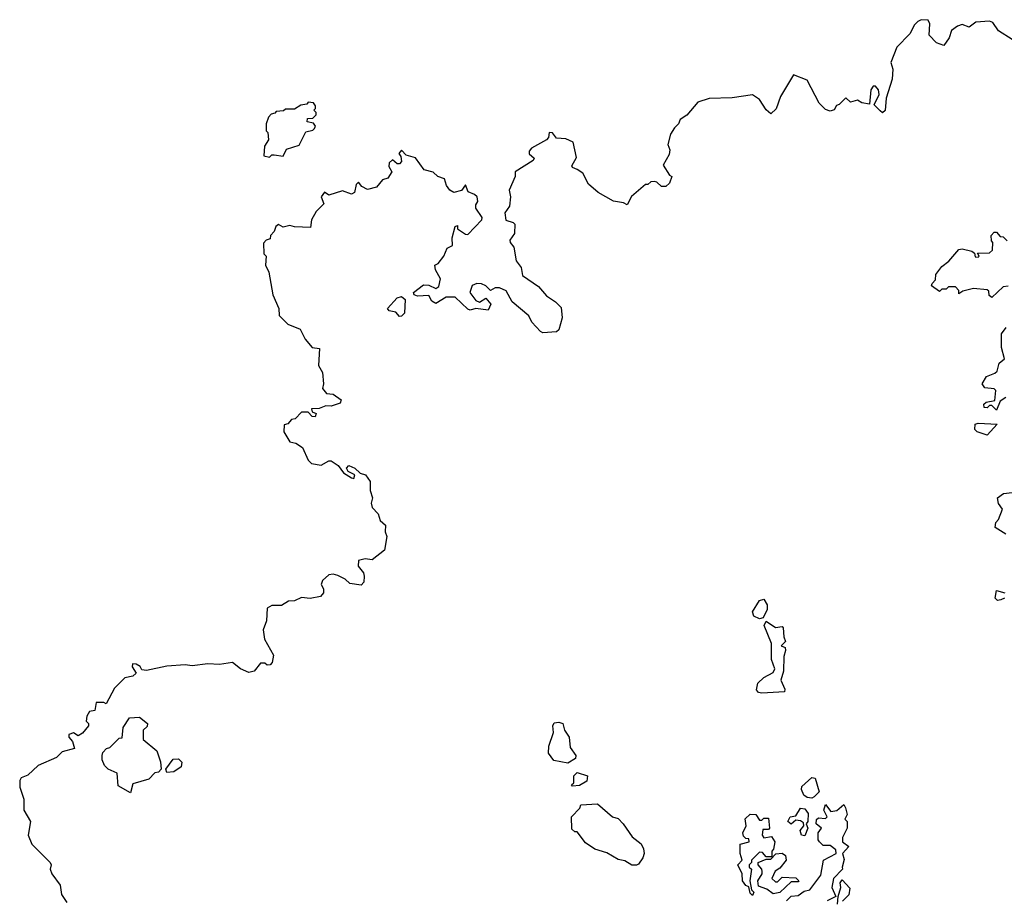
# Model space of a CAD drawing. Extents: x 2106670 to 2323771, y 35271 to 224896.
# Tile 151 of 256: x 2190119 to 2194440, y 153929 to 157792. Entities that reach past the tile are written whole.
import ezdxf

# ---------------------------------------------------------------- set-up
doc = ezdxf.new("R2010")
doc.units = 0

msp = doc.modelspace()

# ---------------------------------------------------------------- linework, layer by layer
at = {"layer": '0CON20XD'}
for points in [[(2194475, 157706), (2194415, 157743.3), (2194389.5, 157779.5), (2194375, 157786.7), (2194315, 157781.2), (2194285, 157760), (2194255, 157772), (2194235, 157764.3), (2194208, 157745), (2194197.7, 157712.3), (2194175, 157680), (2194141.7, 157691.7), (2194110, 157725), (2194112.5, 157775), (2194105, 157790), (2194075, 157792.5), (2194060, 157785), (2194045, 157770), (2194025, 157730), (2193968.3, 157671.7), (2193942.5, 157605), (2193950, 157575), (2193947.7, 157532.3), (2193921.4, 157448.6), (2193916.5, 157393.5), (2193905, 157384.2), (2193895, 157393.3), (2193868.3, 157418.3), (2193891.2, 157465), (2193888, 157485), (2193875, 157501.2), (2193865, 157501.2), (2193854, 157485), (2193848.3, 157421.7), (2193815, 157427.5), (2193795, 157440), (2193765, 157430), (2193745, 157450), (2193715, 157420), (2193703.6, 157416.4), (2193693, 157397), (2193675, 157391.2), (2193655, 157398.8), (2193626.9, 157426.9), (2193575, 157527.5), (2193515, 157550), (2193457.5, 157455), (2193438.3, 157401.7), (2193415, 157380), (2193395, 157397.5), (2193365, 157442.5), (2193335, 157462.5), (2193245, 157450), (2193143.9, 157446.1), (2193095, 157430), (2193046.4, 157373.6), (2193017.5, 157355), (2193010, 157335), (2192991.7, 157318.3), (2192975, 157290), (2192963.8, 157245), (2192971.7, 157221.7), (2192969.3, 157200.7), (2192942.5, 157155), (2192970, 157110), (2192980, 157105), (2192970, 157075), (2192955, 157060), (2192935, 157060), (2192915, 157080), (2192905, 157082.5), (2192888.3, 157081.7), (2192875, 157070), (2192865, 157070), (2192803.6, 157016.4), (2192785, 156980), (2192769.3, 156989.3), (2192725, 156996.7), (2192657.5, 157035), (2192615, 157071.4), (2192589.5, 157119.5), (2192565.6, 157135.6), (2192544.2, 157144.2), (2192542, 157152), (2192562.3, 157187.7), (2192548, 157255), (2192515, 157270), (2192475, 157272.5), (2192456.4, 157296.4), (2192443, 157297), (2192440, 157275), (2192430, 157265), (2192365, 157228.8), (2192354.3, 157215.7), (2192354.4, 157204.4), (2192376.7, 157185), (2192372.5, 157175), (2192292.5, 157125), (2192292.5, 157105), (2192267.5, 157045), (2192273.3, 157015), (2192268, 156975), (2192248.1, 156945), (2192252.5, 156912.5), (2192285, 156903.3), (2192291.2, 156895), (2192290, 156855), (2192270, 156825), (2192271.2, 156815), (2192286.7, 156795), (2192297.5, 156735), (2192320, 156705), (2192325, 156670), (2192395, 156622.5), (2192430.7, 156580.7), (2192470, 156555), (2192495, 156530), (2192500, 156485), (2192485, 156432.5), (2192475, 156423.3), (2192415, 156418.8), (2192405, 156423.8), (2192366, 156465), (2192352.9, 156492.9), (2192280, 156555), (2192253, 156603), (2192225, 156616.2), (2192205, 156616), (2192185, 156603.8), (2192164, 156625), (2192145, 156633.5), (2192125, 156634.5), (2192103.8, 156626.2), (2192094.3, 156595), (2192120.5, 156560.5), (2192136.2, 156553.8), (2192165, 156571.2), (2192186.7, 156545), (2192175, 156517.5), (2192120, 156525), (2192095, 156517.5), (2192085, 156522.5), (2192030, 156575), (2191990, 156575), (2191945, 156547.5), (2191927, 156557), (2191915, 156582.5), (2191865, 156579.2), (2191850, 156585), (2191846.7, 156595), (2191891.4, 156628.6), (2191915, 156627.5), (2191945, 156613.3), (2191957.5, 156622.5), (2191966.2, 156655), (2191943.8, 156695), (2191940, 156715), (2191955, 156722.5), (2191980, 156755), (2191995, 156790), (2192018.3, 156801.7), (2192016, 156835), (2192030, 156885), (2192040, 156890), (2192040, 156875), (2192075, 156851.2), (2192085, 156850.8), (2192147.1, 156915), (2192148.6, 156925), (2192120, 156965), (2192120, 156980), (2192130, 156995), (2192126, 157015), (2192115, 157026.2), (2192087, 157037), (2192075, 157067.5), (2192057, 157043), (2192023.9, 157033.9), (2192006.7, 157045), (2191992.5, 157065), (2191982.5, 157095), (2191953.9, 157103.9), (2191933.6, 157123.6), (2191893.9, 157133.9), (2191856.4, 157186.4), (2191815, 157197.5), (2191795, 157220), (2191782.5, 157205), (2191791.7, 157191.7), (2191795, 157170), (2191785, 157160), (2191775, 157160), (2191755, 157177.5), (2191740, 157165), (2191738.3, 157148.3), (2191752.5, 157125), (2191735, 157097.5), (2191710.7, 157089.3), (2191685, 157057.5), (2191645, 157047.5), (2191620.7, 157060.7), (2191605, 157080), (2191595, 157070), (2191587.5, 157035), (2191575, 157027.5), (2191535, 157041.4), (2191475, 157023.3), (2191456.2, 157036.2), (2191442.5, 157015), (2191453.3, 156985), (2191419.3, 156950.7), (2191400, 156915), (2191395, 156881.2), (2191325, 156883.3), (2191305, 156890), (2191275, 156882.5), (2191255, 156893.3), (2191243.3, 156885), (2191236.2, 156863.8), (2191220, 156845), (2191218.3, 156831.7), (2191200, 156825), (2191188.3, 156811.7), (2191190, 156765), (2191200, 156755), (2191197.5, 156715), (2191212.5, 156685), (2191230, 156585), (2191256.7, 156525), (2191257.5, 156495), (2191295, 156456.7), (2191350, 156435), (2191371.2, 156391.2), (2191402.5, 156355), (2191435, 156350), (2191430, 156275), (2191447.5, 156245), (2191452.5, 156195), (2191447.5, 156175), (2191465, 156152.5), (2191495, 156150), (2191530, 156125), (2191525, 156110), (2191485, 156096.7), (2191461.7, 156098.3), (2191433, 156087), (2191400, 156085), (2191401.7, 156071.7), (2191420, 156065), (2191415, 156050), (2191401.7, 156051.7), (2191385, 156070), (2191355, 156070), (2191328.3, 156041.7), (2191311.7, 156038.3), (2191295, 156020), (2191280, 156015), (2191277.5, 155985), (2191305, 155940), (2191330, 155935), (2191360, 155915), (2191385, 155860), (2191400, 155845), (2191441.7, 155838.3), (2191475, 155857.5), (2191485, 155857.5), (2191516.4, 155836.4), (2191540, 155805), (2191575, 155782.5), (2191585, 155780), (2191590, 155795), (2191560, 155810), (2191552.5, 155825), (2191563.6, 155836.4), (2191590, 155825), (2191612.5, 155802.5), (2191636.4, 155796.4), (2191656.1, 155766.1), (2191656.4, 155726.4), (2191666.7, 155695), (2191660.7, 155670.7)], [(2191215, 157190), (2191225, 157200), (2191235, 157200), (2191275, 157193.3), (2191290, 157225), (2191345, 157242.5), (2191375, 157300), (2191405, 157307.5), (2191412.5, 157315), (2191417.5, 157325), (2191408.3, 157338.3), (2191380, 157345), (2191381.7, 157358.3), (2191405, 157360), (2191420, 157375), (2191420, 157385), (2191410, 157395), (2191417.5, 157402.5), (2191417.5, 157415), (2191408.3, 157428.3), (2191385, 157430), (2191378.3, 157421.7), (2191353, 157417), (2191325, 157400), (2191285, 157400), (2191277, 157393), (2191245, 157390), (2191238.3, 157381.7), (2191221.7, 157378.3), (2191210, 157365), (2191200, 157335), (2191200, 157305), (2191207, 157297), (2191210, 157265), (2191193, 157237), (2191190, 157195), (2191215, 157190)], [(2194457, 156623), (2194435, 156620), (2194385, 156573.3), (2194373, 156583), (2194371.7, 156601.7), (2194365, 156607.5), (2194305, 156612.5), (2194258.3, 156601.7), (2194240, 156590), (2194240, 156605), (2194225, 156620), (2194195, 156620), (2194185, 156610), (2194165, 156610), (2194155, 156600), (2194120, 156625), (2194122.5, 156635), (2194138.3, 156651.7), (2194140, 156675), (2194165, 156710), (2194196.4, 156733.6), (2194240, 156785), (2194255, 156787.5), (2194297, 156777), (2194308.3, 156768.3), (2194311.7, 156751.7), (2194325, 156750), (2194330, 156755), (2194321.7, 156768.3), (2194375, 156770), (2194388.3, 156781.7), (2194390, 156815), (2194383, 156823), (2194382.5, 156845), (2194395, 156860), (2194405, 156860), (2194421.7, 156841.7), (2194435, 156840), (2194451.7, 156821.7)], [(2191785, 156490), (2191768.8, 156508.8), (2191740, 156515), (2191732.5, 156525), (2191775, 156572), (2191795, 156578.6), (2191810.8, 156565), (2191807.5, 156505), (2191795, 156492.5), (2191785, 156490)], [(2194446.7, 156135), (2194421.7, 156118.3), (2194405, 156080), (2194385, 156100), (2194375, 156100), (2194365, 156090), (2194351.7, 156091.7), (2194350, 156105), (2194360, 156115), (2194398.3, 156121.7), (2194402.5, 156165), (2194395, 156172.5), (2194355, 156177.5), (2194343.3, 156195), (2194362.3, 156227.7), (2194398.8, 156241.2), (2194408.8, 156251.2), (2194417.5, 156285), (2194440, 156305), (2194427.5, 156355), (2194427.5, 156415), (2194448.3, 156441.7)], [(2194365, 155970), (2194320, 155985), (2194310, 155995), (2194311.7, 156018.3), (2194325, 156022.5), (2194408.3, 156018.3), (2194365, 155970)], [(2194446.7, 155535), (2194400, 155565), (2194403, 155587), (2194415, 155600), (2194432.5, 155645), (2194415, 155670), (2194410, 155695), (2194436.1, 155713.9), (2194475, 155717.5)], [(2191660.7, 155670.7), (2191665, 155652.5), (2191692.5, 155625), (2191700, 155595), (2191723.8, 155575), (2191723.3, 155545), (2191730, 155525), (2191720, 155465), (2191665, 155422.5), (2191635, 155427.5), (2191605, 155420), (2191603.8, 155395), (2191627.5, 155365), (2191630.7, 155350.7), (2191628.8, 155325), (2191618, 155312), (2191568.3, 155318.3), (2191547.3, 155337.3), (2191515, 155353.3), (2191495, 155360), (2191475, 155357.5), (2191448.3, 155331.7), (2191442.5, 155315), (2191452.5, 155295), (2191451.7, 155278.3), (2191438.3, 155261.7), (2191393.8, 155253.8), (2191355, 155257.5), (2191325, 155242.5), (2191298.3, 155241.7), (2191267, 155223), (2191225, 155222.5), (2191205, 155210), (2191202.5, 155155), (2191187.5, 155115), (2191192.5, 155075), (2191232.5, 155005), (2191227, 154973), (2191218.3, 154961.7), (2191205, 154960), (2191195, 154970), (2191175, 154970), (2191147.5, 154935), (2191125, 154928.8), (2191087.5, 154945), (2191053, 154973), (2190995, 154963.3), (2190945, 154966.7), (2190875, 154957.5), (2190845, 154962.5), (2190765, 154956.7), (2190675, 154936.7), (2190655, 154940), (2190647.5, 154955), (2190630, 154965), (2190613.8, 154966.2), (2190613, 154953), (2190630, 154925), (2190615, 154912.5), (2190580, 154905), (2190535, 154860), (2190498.3, 154791.7), (2190487.5, 154797.5), (2190455, 154797.5), (2190448.3, 154761.7), (2190425, 154757.5), (2190413, 154737), (2190410, 154715), (2190420, 154705), (2190420, 154695), (2190395, 154662.5), (2190375, 154650), (2190355, 154663.3), (2190335, 154656.7), (2190334.1, 154644.1), (2190350, 154625), (2190360, 154595), (2190305, 154580), (2190280, 154555), (2190199.3, 154520.7), (2190155, 154477.5), (2190125, 154466.7), (2190118.8, 154455), (2190119.2, 154425), (2190137, 154373), (2190137.5, 154325), (2190166.7, 154275), (2190156.2, 154215), (2190172.5, 154175), (2190252.5, 154095), (2190256.7, 154085), (2190252.5, 154065), (2190260, 154045), (2190296.7, 153995), (2190302.5, 153955), (2190325, 153920)], [(2194440, 155255), (2194425, 155246.7), (2194410, 155245), (2194400, 155255), (2194405, 155287.5), (2194441.7, 155278.3)], [(2193365, 155164), (2193340, 155175), (2193334.3, 155195), (2193365, 155243.8), (2193385, 155250), (2193399.2, 155225), (2193399.2, 155205), (2193381.2, 155168.8), (2193365, 155164)], [(2193375, 154837.1), (2193361.1, 154841.1), (2193352.9, 154852.9), (2193358.8, 154881.2), (2193384.2, 154905.8), (2193425, 154928), (2193432.5, 154945), (2193418.8, 154985), (2193418.8, 155055), (2193386.2, 155135), (2193395, 155153.3), (2193435, 155126.2), (2193465, 155130), (2193470, 155125), (2193472.5, 155085), (2193480, 155065), (2193460, 155045), (2193478.3, 155038.3), (2193480, 155025), (2193471.7, 154998.3), (2193470.8, 154935), (2193458.6, 154895), (2193476.2, 154855), (2193475, 154843.3), (2193375, 154837.1)], [(2190605, 154400), (2190550.7, 154430.7), (2190546.1, 154486.1), (2190507.5, 154505), (2190490.5, 154520.5), (2190480, 154545), (2190480, 154565), (2190483, 154577), (2190500, 154595), (2190515, 154600), (2190555, 154640), (2190568.3, 154641.7), (2190573, 154687), (2190600.7, 154729.3), (2190645, 154732.5), (2190680, 154705), (2190678.3, 154691.7), (2190660, 154675), (2190660, 154635), (2190720, 154585), (2190737, 154537), (2190740, 154505), (2190728.3, 154491.7), (2190711.7, 154488.3), (2190685, 154460), (2190615, 154440), (2190605, 154400)], [(2192525, 154530), (2192462.5, 154542.5), (2192438.8, 154575), (2192441.2, 154605), (2192461.4, 154665), (2192458, 154695), (2192465, 154707.5), (2192485, 154711.2), (2192502.5, 154705), (2192510, 154675), (2192530, 154645), (2192535, 154600), (2192560, 154565), (2192558.3, 154551.7), (2192525, 154530)], [(2190765, 154490), (2190760, 154505), (2190791.7, 154548.3), (2190815, 154550), (2190830, 154535), (2190827.5, 154515), (2190795, 154492.5), (2190765, 154490)], [(2192545, 154430), (2192540, 154435), (2192550, 154445), (2192550, 154475), (2192565, 154490), (2192610, 154475), (2192608.3, 154451.7), (2192575, 154432.5), (2192545, 154430)], [(2193595, 154376.7), (2193575, 154380), (2193560, 154390), (2193550, 154415), (2193551.7, 154428.3), (2193595, 154467.5), (2193610, 154465), (2193626.7, 154405), (2193605, 154382.5), (2193595, 154376.7)], [(2192825, 154083.3), (2192805, 154083.3), (2192775, 154102.5), (2192745, 154107.5), (2192695, 154137.5), (2192643, 154153), (2192601.7, 154181.7), (2192565, 154230), (2192555, 154230), (2192541.7, 154241.7), (2192540, 154295), (2192576.4, 154333.6), (2192581.7, 154348.3), (2192655, 154352.5), (2192720, 154295), (2192745, 154287.5), (2192767.5, 154265), (2192807, 154207), (2192846.4, 154176.4), (2192856.7, 154155), (2192860, 154135), (2192853.3, 154115), (2192835, 154087.5), (2192825, 154083.3)], [(2193483.9, 153926.1), (2193505, 153947.5), (2193535, 153950), (2193561.3, 153968.7), (2193586.7, 153975), (2193635, 154040), (2193646.2, 154105), (2193702.5, 154135), (2193700, 154150), (2193675, 154168.8), (2193645, 154170), (2193628.8, 154185), (2193623.3, 154195), (2193623.3, 154225), (2193637.5, 154245), (2193613.8, 154263.8), (2193616.1, 154283.9), (2193625, 154291.2), (2193655, 154287.5), (2193662.5, 154295), (2193647.5, 154325), (2193655, 154350), (2193678.3, 154318.3), (2193705, 154322.5), (2193735, 154350), (2193742.5, 154335), (2193750, 154305), (2193740, 154285), (2193750, 154275), (2193750, 154245), (2193730, 154205), (2193730, 154185), (2193757.5, 154165), (2193730, 154135), (2193737.5, 154107.5), (2193727.5, 154075), (2193730, 154065), (2193690.8, 154025), (2193682.5, 153985), (2193700, 153945), (2193663, 153927)], [(2193335, 153950), (2193325, 153960), (2193318.3, 153988.3), (2193305, 153993.3), (2193291.2, 154015), (2193290, 154045), (2193270, 154085), (2193290, 154105), (2193280, 154135), (2193280, 154175), (2193320, 154185), (2193318.3, 154198.3), (2193305, 154200), (2193295, 154210), (2193292.5, 154225), (2193307.5, 154255), (2193303, 154287), (2193325, 154307.5), (2193350, 154305), (2193365, 154280), (2193375, 154280), (2193385, 154290), (2193405, 154290), (2193410, 154245), (2193405, 154240), (2193380, 154240), (2193377.5, 154215), (2193385, 154202.5), (2193418.3, 154208.3), (2193432.5, 154185), (2193427, 154153), (2193420, 154145), (2193420, 154120), (2193395, 154120), (2193378.3, 154138.3), (2193365, 154140), (2193330, 154105), (2193330, 154095), (2193320, 154085), (2193320, 154075), (2193330, 154065), (2193322.5, 154015), (2193330, 153975), (2193340, 153965), (2193335, 153950)], [(2193565, 154212.5), (2193550, 154215), (2193543.3, 154235), (2193560, 154255), (2193558.3, 154268.3), (2193545, 154277.5), (2193525, 154280), (2193505, 154262.5), (2193490, 154275), (2193500, 154295), (2193525, 154300), (2193545, 154332.5), (2193565, 154330), (2193579.3, 154309.3), (2193577.5, 154275), (2193570, 154265), (2193577.5, 154245), (2193565, 154212.5)], [(2193425, 153957.5), (2193398.3, 153978.3), (2193361.7, 153991.7), (2193357.5, 154015), (2193377.5, 154045), (2193377.5, 154055), (2193376.2, 154066.2), (2193360, 154085), (2193360, 154095), (2193395, 154110), (2193415, 154110), (2193437.5, 154132.5), (2193465, 154136.2), (2193480, 154125), (2193482.5, 154105), (2193455, 154070), (2193433.6, 154056.4), (2193420, 154025), (2193435, 154010), (2193445, 154010), (2193465, 154030), (2193525, 154027.5), (2193537.5, 154015), (2193535, 154010), (2193505, 154010), (2193455, 153962.5), (2193425, 153957.5)], [(2193708, 153912), (2193710, 153945), (2193722.5, 153985), (2193720, 154005), (2193728.3, 154018.3), (2193761.7, 153981.7), (2193757, 153953), (2193730, 153925)]]:
    msp.add_lwpolyline(points, dxfattribs=at)

doc.saveas('drawing.dxf')
